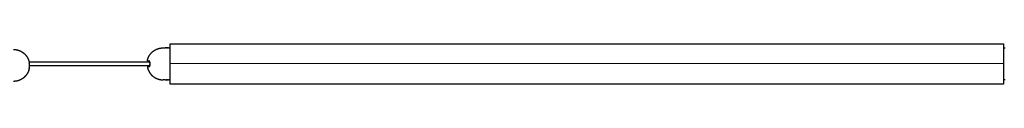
# Model space of a CAD drawing. Header units: millimetres. Extents: x 2945 to 7288, y 1104 to 2933.
# Tile 4 of 12: x 3791 to 4500, y 2510 to 2539. Entities that reach past the tile are written whole.
import ezdxf

# ---------------------------------------------------------------- set-up
doc = ezdxf.new("R2010")
doc.units = ezdxf.units.MM
doc.layers.add('Layer 01', color=7, linetype='Continuous')
doc.layers.add('Make2D$Visible$Curvas', color=7, linetype='Continuous')

msp = doc.modelspace()

# ---------------------------------------------------------------- linework, layer by layer
at = {"layer": 'Layer 01'}
msp.add_line((3899, 2524.82), (4499, 2525.06), dxfattribs=at)
at = {"layer": 'Make2D$Visible$Curvas', "color": 7, "lineweight": -3}
for points, degree in [([(3899, 2539.02), (4499, 2539.02)], 1), ([(3899, 2538.05), (3899, 2538.52)], 1), ([(4499, 2538.52), (4499, 2538.05)], 1), ([(3893.75, 2535.99), (3895.25, 2535.99)], 1), ([(3896.02, 2535.93), (3896.16, 2535.92), (3896.31, 2535.92), (3896.46, 2535.92)], 3), ([(3897.75, 2535.99), (3899, 2535.99)], 1), ([(4499, 2535.99), (4500.25, 2535.99)], 1), ([(3797.32, 2525.89), (3884.13, 2525.89)], 1), ([(3797.44, 2525.26), (3797.44, 2525.27), (3797.44, 2525.27), (3797.44, 2525.28)], 3), ([(3899, 2524.82), (3899, 2525.06)], 1), ([(4499, 2525.06), (4499, 2524.82)], 1), ([(3884.13, 2523.09), (3797.57, 2523.09)], 1), ([(3899, 2523.72), (3899, 2523.96)], 1), ([(4499, 2523.96), (4499, 2523.72)], 1), ([(3895.25, 2512.99), (3893.75, 2512.99)], 1), ([(3896.97, 2513.05), (3896.83, 2513.05), (3896.68, 2513.06), (3896.53, 2513.06)], 3), ([(3897.75, 2512.99), (3897.75, 2512.99), (3897.71, 2512.99), (3897.65, 2513)], 3), ([(3899, 2512.99), (3897.75, 2512.99)], 1), ([(3899, 2510.25), (3899, 2510.73)], 1), ([(4500.25, 2512.99), (4499, 2512.99)], 1), ([(4499, 2510.73), (4499, 2510.25)], 1), ([(4499, 2509.75), (3899, 2509.75)], 1)]:
    msp.add_open_spline(points, degree=degree, dxfattribs=at)
for points, weights in [([(3899, 2538.52), (3899, 2539.02), (3899, 2539.02)], [1, 0.707106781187, 1]), ([(4499, 2539.02), (4499, 2539.02), (4499, 2538.52)], [1, 0.707106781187, 1]), ([(3899, 2525.06), (3899, 2529.39), (3899, 2538.05)], [1, 0.866025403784, 1]), ([(4499, 2538.05), (4499, 2529.39), (4499, 2525.06)], [1, 0.866025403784, 1]), ([(3882.47, 2526.74), (3882.47, 2526.74), (3883.44, 2526.74)], [1, 0.978210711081, 1]), ([(3884.23, 2524.94), (3884.22, 2524.71), (3884.22, 2524.49)], [1, 0.999792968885, 1]), ([(3884.22, 2524.49), (3884.22, 2524.26), (3884.23, 2524.04)], [1, 0.999792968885, 1]), ([(3797.57, 2523.36), (3797.57, 2523.59), (3797.56, 2523.81)], [1, 0.999792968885, 1]), ([(3797.56, 2522.91), (3797.57, 2523.14), (3797.57, 2523.36)], [1, 0.999792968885, 1]), ([(3883.44, 2522.24), (3882.47, 2522.24), (3882.47, 2522.24)], [1, 0.978210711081, 1]), ([(3899, 2510.73), (3899, 2519.39), (3899, 2523.72)], [1, 0.866025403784, 1]), ([(4499, 2523.72), (4499, 2519.39), (4499, 2510.73)], [1, 0.866025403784, 1]), ([(3899, 2509.75), (3899, 2509.75), (3899, 2510.25)], [1, 0.707106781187, 1]), ([(4499, 2510.25), (4499, 2509.75), (4499, 2509.75)], [1, 0.707106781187, 1])]:
    msp.add_rational_spline(points, weights, degree=2, dxfattribs=at)
for points, weights, degree, knots in [([(3786.1, 2534.86), (3786.21, 2534.86), (3786.33, 2534.86), (3786.44, 2534.86), (3787.75, 2534.82), (3789.07, 2534.56), (3790.33, 2534.06), (3791.79, 2533.48), (3793.11, 2532.62), (3794.23, 2531.5), (3795.35, 2530.37), (3796.22, 2529.05), (3796.79, 2527.6), (3797.09, 2526.84), (3797.31, 2526.05), (3797.44, 2525.26)], [0.857971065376, 0.857971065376, 0.857971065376, 0.857971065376, 0.820733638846, 0.792400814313, 0.772972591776, 0.75177816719, 0.741180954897, 0.741180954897, 0.741180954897, 0.75177816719, 0.772972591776, 0.784540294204, 0.799264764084, 0.817146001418], 3, [-0.340865, -0.340865, -0.340865, -0.340865, 0, 0, 0, 4.014257, 4.014257, 4.014257, 8.744025, 8.744025, 8.744025, 13.473793, 13.473793, 13.473793, 15.853841, 15.853841, 15.853841, 15.853841]), ([(3882.47, 2526.74), (3882.67, 2527.76), (3883.05, 2528.72), (3883.93, 2530.94), (3885.61, 2532.62), (3887.3, 2534.3), (3889.51, 2535.18), (3891.55, 2535.99), (3893.75, 2535.99)], [0.931934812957, 0.907122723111, 0.890165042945, 0.853553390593, 0.853553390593, 0.853553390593, 0.890165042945, 0.926776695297, 1], 2, [2.355097, 2.355097, 2.355097, 4.387102, 4.387102, 9.150558, 9.150558, 13.914014, 13.914014, 18.301116, 18.301116, 18.301116]), ([(3899, 2523.96), (3899, 2524.1), (3899, 2524.39), (3899, 2524.68), (3899, 2524.82)], [1, 0.866025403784, 1, 0.866025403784, 1], 2, [-1.047198, -1.047198, -1.047198, -0.523599, -0.523599, 0, 0, 0]), ([(4499, 2524.82), (4499, 2524.68), (4499, 2524.39), (4499, 2524.1), (4499, 2523.96)], [1, 0.866025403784, 1, 0.866025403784, 1], 2, [-1.047198, -1.047198, -1.047198, -0.523599, -0.523599, 0, 0, 0]), ([(3797.44, 2521.47), (3797.31, 2520.67), (3797.09, 2519.89), (3796.79, 2519.13), (3796.22, 2517.67), (3795.35, 2516.35), (3794.23, 2515.23), (3793.11, 2514.11), (3791.79, 2513.25), (3790.33, 2512.67), (3789.07, 2512.17), (3787.75, 2511.91), (3786.44, 2511.87), (3786.33, 2511.87), (3786.21, 2511.86), (3786.1, 2511.86)], [0.817152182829, 0.799268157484, 0.784541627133, 0.772972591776, 0.75177816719, 0.741180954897, 0.741180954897, 0.741180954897, 0.75177816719, 0.772972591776, 0.792400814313, 0.820733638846, 0.857971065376, 0.857971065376, 0.857971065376, 0.857971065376], 3, [1.980419, 1.980419, 1.980419, 1.980419, 4.360741, 4.360741, 4.360741, 9.090509, 9.090509, 9.090509, 13.820276, 13.820276, 13.820276, 17.834534, 17.834534, 17.834534, 18.175398, 18.175398, 18.175398, 18.175398]), ([(3882.47, 2522.24), (3882.67, 2521.22), (3883.05, 2520.26), (3883.25, 2519.75), (3883.5, 2519.27)], [0.931934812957, 0.907122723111, 0.890165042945, 0.88155206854, 0.874965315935], 2, [2.355097, 2.355097, 2.355097, 4.387102, 4.387102, 5.507716, 5.507716, 5.507716]), ([(3883.5, 2519.27), (3884.33, 2517.64), (3885.61, 2516.36), (3887.3, 2514.67), (3889.51, 2513.8), (3891.55, 2512.99), (3893.75, 2512.99)], [0.874965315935, 0.853553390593, 0.853553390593, 0.853553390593, 0.890165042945, 0.926776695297, 1], 2, [5.507716, 5.507716, 5.507716, 9.150558, 9.150558, 13.914014, 13.914014, 18.301116, 18.301116, 18.301116])]:
    msp.add_rational_spline(points, weights, degree=degree, knots=knots, dxfattribs=at)
for points, knots in [([(3895.25, 2535.99), (3895.25, 2535.99), (3895.28, 2535.98), (3895.34, 2535.98), (3895.34, 2535.98), (3895.34, 2535.98)], [0, 0, 0, 0, 0.494393, 0.494393, 0.4943966, 0.4943966, 0.4943966, 0.4943966]), ([(3897.75, 2535.99), (3897.75, 2535.99), (3897.71, 2535.98), (3897.59, 2535.97), (3897.49, 2535.96), (3897.26, 2535.95), (3897.12, 2535.94), (3896.82, 2535.92), (3896.66, 2535.92), (3896.41, 2535.92), (3896.33, 2535.92), (3896.17, 2535.92), (3896.09, 2535.93), (3895.87, 2535.94), (3895.73, 2535.95), (3895.5, 2535.96), (3895.4, 2535.97), (3895.31, 2535.98), (3895.29, 2535.98), (3895.25, 2535.99), (3895.25, 2535.99), (3895.25, 2535.99)], [0, 0, 0, 0, 0.493806, 0.493806, 0.987612, 0.987612, 1.481418, 1.481418, 1.975223, 1.975223, 2.222126, 2.222126, 2.469029, 2.469029, 2.962835, 2.962835, 3.456641, 3.456641, 3.703544, 3.703544, 3.950447, 3.950447, 3.950447, 3.950447]), ([(3896.5, 2535.92), (3896.66, 2535.92), (3896.82, 2535.92), (3896.97, 2535.93), (3896.97, 2535.93), (3896.97, 2535.93)], [1.982104, 1.982104, 1.982104, 1.982104, 2.4719652, 2.4719652, 2.4721192, 2.4721192, 2.4721192, 2.4721192]), ([(3797.56, 2523.81), (3797.56, 2523.94), (3797.55, 2524.07), (3797.54, 2524.31), (3797.53, 2524.42), (3797.51, 2524.65), (3797.5, 2524.75), (3797.48, 2524.95), (3797.47, 2525.04), (3797.46, 2525.17), (3797.45, 2525.22), (3797.44, 2525.26)], [0, 0, 0, 0, 0.375838, 0.375838, 0.751676, 0.751676, 1.127515, 1.127515, 1.503353, 1.503353, 1.739424, 1.739424, 1.739424, 1.739424]), ([(3884.23, 2524.94), (3884.23, 2525.06), (3884.23, 2525.19), (3884.21, 2525.43), (3884.2, 2525.55), (3884.14, 2525.88), (3884.07, 2526.08), (3883.96, 2526.32), (3883.92, 2526.4), (3883.83, 2526.52), (3883.79, 2526.57), (3883.69, 2526.65), (3883.64, 2526.69), (3883.54, 2526.73), (3883.49, 2526.74), (3883.44, 2526.74)], [0, 0, 0, 0, 0.37557, 0.37557, 0.75114, 0.75114, 1.502279, 1.502279, 1.877849, 1.877849, 2.253419, 2.253419, 2.628989, 2.628989, 3.004559, 3.004559, 3.004559, 3.004559]), ([(3883.44, 2526.74), (3883.54, 2526.74), (3883.64, 2526.7), (3883.83, 2526.53), (3883.92, 2526.41), (3884.04, 2526.16), (3884.07, 2526.07), (3884.13, 2525.88), (3884.16, 2525.77), (3884.2, 2525.55), (3884.21, 2525.43), (3884.23, 2525.19), (3884.23, 2525.06), (3884.23, 2524.94)], [0, 0, 0, 0, 0.751676, 0.751676, 1.503353, 1.503353, 1.879191, 1.879191, 2.255029, 2.255029, 2.630868, 2.630868, 3.006706, 3.006706, 3.006706, 3.006706]), ([(3797.31, 2521.11), (3797.33, 2521.11), (3797.34, 2521.12), (3797.37, 2521.17), (3797.38, 2521.2), (3797.4, 2521.28), (3797.42, 2521.33), (3797.43, 2521.42), (3797.44, 2521.44), (3797.44, 2521.47)], [0, 0, 0, 0, 0.37557, 0.37557, 0.75114, 0.75114, 1.12671, 1.12671, 1.264428, 1.264428, 1.264428, 1.264428]), ([(3797.44, 2521.47), (3797.45, 2521.51), (3797.46, 2521.56), (3797.48, 2521.77), (3797.5, 2521.97), (3797.53, 2522.3), (3797.54, 2522.42), (3797.55, 2522.66), (3797.56, 2522.79), (3797.56, 2522.91)], [1.264984, 1.264984, 1.264984, 1.264984, 1.502279, 1.502279, 2.253419, 2.253419, 2.628989, 2.628989, 3.004559, 3.004559, 3.004559, 3.004559]), ([(3884.23, 2524.04), (3884.23, 2523.91), (3884.23, 2523.79), (3884.21, 2523.55), (3884.2, 2523.43), (3884.14, 2523.09), (3884.07, 2522.89), (3883.96, 2522.65), (3883.92, 2522.58), (3883.83, 2522.46), (3883.79, 2522.41), (3883.69, 2522.32), (3883.64, 2522.29), (3883.54, 2522.25), (3883.49, 2522.24), (3883.44, 2522.24)], [0, 0, 0, 0, 0.37557, 0.37557, 0.75114, 0.75114, 1.502279, 1.502279, 1.877849, 1.877849, 2.253419, 2.253419, 2.628989, 2.628989, 3.004559, 3.004559, 3.004559, 3.004559]), ([(3883.44, 2522.24), (3883.54, 2522.24), (3883.64, 2522.28), (3883.83, 2522.45), (3883.92, 2522.57), (3884.04, 2522.81), (3884.07, 2522.9), (3884.13, 2523.1), (3884.16, 2523.2), (3884.2, 2523.43), (3884.21, 2523.54), (3884.23, 2523.79), (3884.23, 2523.91), (3884.23, 2524.04)], [0, 0, 0, 0, 0.751676, 0.751676, 1.503353, 1.503353, 1.879191, 1.879191, 2.255029, 2.255029, 2.630868, 2.630868, 3.006706, 3.006706, 3.006706, 3.006706]), ([(3895.25, 2512.99), (3895.25, 2512.99), (3895.28, 2512.99), (3895.4, 2513), (3895.5, 2513.01), (3895.73, 2513.03), (3895.87, 2513.04), (3896.17, 2513.05), (3896.33, 2513.06), (3896.58, 2513.06), (3896.66, 2513.06), (3896.82, 2513.05), (3896.9, 2513.05), (3897.13, 2513.04), (3897.26, 2513.03), (3897.5, 2513.01), (3897.59, 2513), (3897.68, 2513), (3897.71, 2512.99), (3897.74, 2512.99), (3897.75, 2512.99), (3897.75, 2512.99)], [0, 0, 0, 0, 0.493806, 0.493806, 0.987612, 0.987612, 1.481418, 1.481418, 1.975223, 1.975223, 2.222126, 2.222126, 2.469029, 2.469029, 2.962835, 2.962835, 3.456641, 3.456641, 3.703544, 3.703544, 3.950447, 3.950447, 3.950447, 3.950447]), ([(3896.49, 2513.06), (3896.33, 2513.06), (3896.17, 2513.05), (3896.02, 2513.05), (3896.02, 2513.05), (3896.02, 2513.05)], [1.9821028, 1.9821028, 1.9821028, 1.9821028, 2.4719652, 2.4719652, 2.4727436, 2.4727436, 2.4727436, 2.4727436])]:
    msp.add_open_spline(points, degree=3, knots=knots, dxfattribs=at)

doc.saveas('drawing.dxf')
